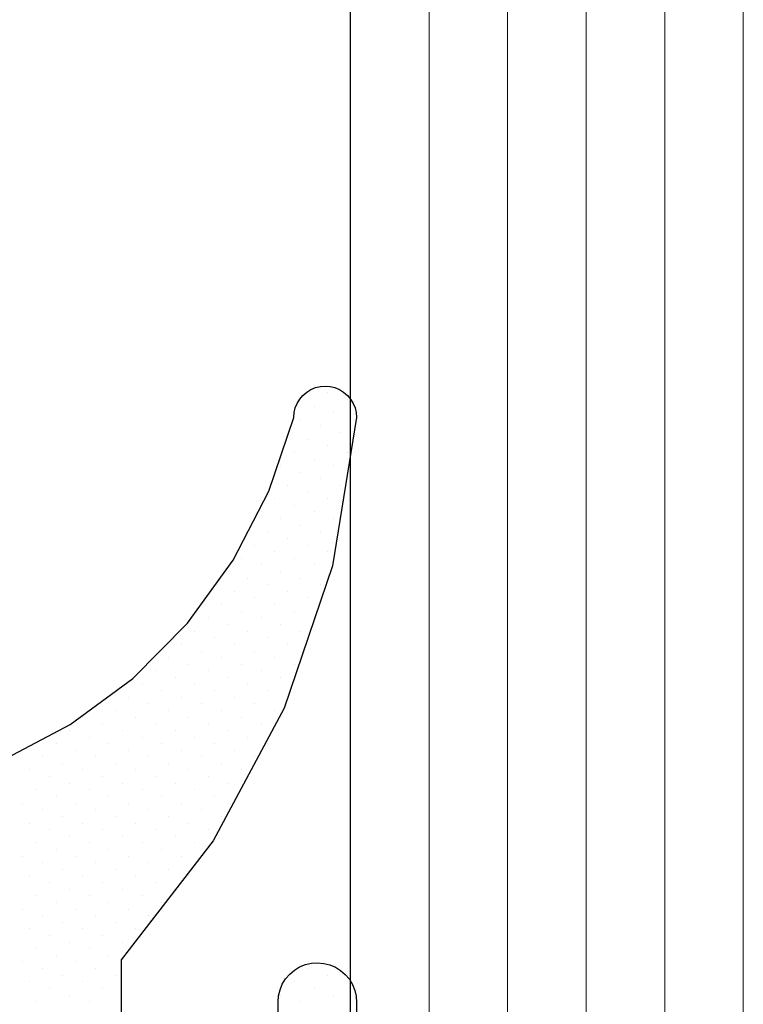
# Model space of a CAD drawing. Header units: centimetres. Extents: x -228435 to 56419, y -89367 to 477256.
# Tile 175 of 201: x 13717 to 13726, y 19194 to 19206. Entities that reach past the tile are written whole.
import ezdxf

# ---------------------------------------------------------------- set-up
doc = ezdxf.new("R2010")
doc.units = ezdxf.units.CM
doc.header["$LTSCALE"] = 50
doc.layers.get('0').update_dxf_attribs({"color": 8})
for name, color, linetype, lineweight in [('AP-GLASS', 8, 'Continuous', 25), ('AP-GLASS HATCH', 8, 'Continuous', 9), ('AP-PROFILE', 8, 'Continuous', 25)]:
    doc.layers.add(name, color=color, linetype=linetype, lineweight=lineweight)

# ---------------------------------------------------------------- blocks, each defined once
blk = doc.blocks.new('120449_0795', base_point=(0, -166.002))
at = {"color": 0}
for p, q in [((2.37381, -169.73378), (2.37381, -169.73378)), ((3.04699, -169.73378), (3.04699, -169.73378)), ((3.7221, -169.73378), (3.7221, -169.73378)), ((4.39529, -169.73378), (4.39529, -169.73378)), ((2.12184, -169.81841), (2.12184, -169.81841)), ((2.79503, -169.81841), (2.79503, -169.81841)), ((3.46822, -169.81841), (3.46822, -169.81841)), ((4.1414, -169.81841), (4.1414, -169.81841)), ((4.81651, -169.81841), (4.81651, -169.81841)), ((1.86988, -169.90112), (1.86988, -169.90112)), ((2.28918, -169.98575), (2.28918, -169.98575)), ((2.54307, -169.90112), (2.54307, -169.90112)), ((2.96429, -169.98575), (2.96429, -169.98575)), ((3.21625, -169.90112), (3.21625, -169.90112)), ((3.63748, -169.98575), (3.63748, -169.98575)), ((3.88944, -169.90112), (3.88944, -169.90112)), ((4.31066, -169.98575), (4.31066, -169.98575)), ((4.56263, -169.90112), (4.56263, -169.90112)), ((4.98385, -169.98575), (4.98385, -169.98575)), ((2.03722, -170.07038), (2.03722, -170.07038)), ((2.7104, -170.07038), (2.7104, -170.07038)), ((3.38359, -170.07038), (3.38359, -170.07038)), ((4.0587, -170.07038), (4.0587, -170.07038)), ((4.73188, -170.07038), (4.73188, -170.07038)), ((2.20647, -170.23963), (2.20647, -170.23963)), ((2.45844, -170.15501), (2.45844, -170.15501)), ((2.87966, -170.23963), (2.87966, -170.23963)), ((3.13162, -170.15501), (3.13162, -170.15501)), ((3.55285, -170.23963), (3.55285, -170.23963)), ((3.80481, -170.15501), (3.80481, -170.15501)), ((4.22603, -170.23963), (4.22603, -170.23963)), ((4.478, -170.15501), (4.478, -170.15501)), ((4.89922, -170.23963), (4.89922, -170.23963)), ((5.15311, -170.15501), (5.15311, -170.15501)), ((1.95259, -170.32234), (1.95259, -170.32234)), ((2.62577, -170.32234), (2.62577, -170.32234)), ((3.30088, -170.32234), (3.30088, -170.32234)), ((3.97407, -170.32234), (3.97407, -170.32234)), ((4.64726, -170.32234), (4.64726, -170.32234)), ((5.32044, -170.32234), (5.32044, -170.32234)), ((2.37381, -170.40697), (2.37381, -170.40697)), ((3.04699, -170.40697), (3.04699, -170.40697)), ((3.7221, -170.40697), (3.7221, -170.40697)), ((4.39529, -170.40697), (4.39529, -170.40697)), ((5.06848, -170.40697), (5.06848, -170.40697)), ((1.86988, -170.57623), (1.86988, -170.57623)), ((2.12184, -170.4916), (2.12184, -170.4916)), ((2.54307, -170.57623), (2.54307, -170.57623)), ((2.79503, -170.4916), (2.79503, -170.4916)), ((3.21625, -170.57623), (3.21625, -170.57623)), ((3.46822, -170.4916), (3.46822, -170.4916)), ((3.88944, -170.57623), (3.88944, -170.57623)), ((4.1414, -170.4916), (4.1414, -170.4916)), ((4.56263, -170.57623), (4.56263, -170.57623)), ((4.81651, -170.4916), (4.81651, -170.4916)), ((5.23581, -170.57623), (5.23581, -170.57623)), ((5.4897, -170.4916), (5.4897, -170.4916)), ((2.28918, -170.65893), (2.28918, -170.65893)), ((2.96429, -170.65893), (2.96429, -170.65893)), ((3.63748, -170.65893), (3.63748, -170.65893)), ((4.31066, -170.65893), (4.31066, -170.65893)), ((4.98385, -170.65893), (4.98385, -170.65893)), ((2.03722, -170.74356), (2.03722, -170.74356)), ((2.45844, -170.82819), (2.45844, -170.82819)), ((2.7104, -170.74356), (2.7104, -170.74356)), ((3.13162, -170.82819), (3.13162, -170.82819)), ((3.38359, -170.74356), (3.38359, -170.74356)), ((3.80481, -170.82819), (3.80481, -170.82819)), ((4.0587, -170.74356), (4.0587, -170.74356)), ((4.478, -170.82819), (4.478, -170.82819)), ((4.73188, -170.74356), (4.73188, -170.74356)), ((5.15311, -170.82819), (5.15311, -170.82819)), ((5.40507, -170.74356), (5.40507, -170.74356)), ((2.20647, -170.91282), (2.20647, -170.91282)), ((2.87966, -170.91282), (2.87966, -170.91282)), ((3.55285, -170.91282), (3.55285, -170.91282)), ((4.22603, -170.91282), (4.22603, -170.91282)), ((4.89922, -170.91282), (4.89922, -170.91282)), ((5.57433, -170.91282), (5.57433, -170.91282)), ((2.62577, -170.99553), (2.62577, -170.99553)), ((3.04699, -171.08016), (3.04699, -171.08016)), ((3.30088, -170.99553), (3.30088, -170.99553)), ((3.7221, -171.08016), (3.7221, -171.08016)), ((3.97407, -170.99553), (3.97407, -170.99553)), ((4.39529, -171.08016), (4.39529, -171.08016)), ((4.64726, -170.99553), (4.64726, -170.99553)), ((5.06848, -171.08016), (5.06848, -171.08016)), ((5.32044, -170.99553), (5.32044, -170.99553)), ((5.74166, -171.08016), (5.74166, -171.08016)), ((2.79503, -171.16478), (2.79503, -171.16478)), ((3.46822, -171.16478), (3.46822, -171.16478)), ((4.1414, -171.16478), (4.1414, -171.16478)), ((4.81651, -171.16478), (4.81651, -171.16478)), ((5.4897, -171.16478), (5.4897, -171.16478)), ((2.96429, -171.33404), (2.96429, -171.33404)), ((3.21625, -171.24941), (3.21625, -171.24941)), ((3.63748, -171.33404), (3.63748, -171.33404)), ((3.88944, -171.24941), (3.88944, -171.24941)), ((4.31066, -171.33404), (4.31066, -171.33404)), ((4.56263, -171.24941), (4.56263, -171.24941)), ((4.98385, -171.33404), (4.98385, -171.33404)), ((5.23581, -171.24941), (5.23581, -171.24941)), ((5.65703, -171.33404), (5.65703, -171.33404)), ((5.91092, -171.24941), (5.91092, -171.24941)), ((3.38359, -171.41675), (3.38359, -171.41675)), ((4.0587, -171.41675), (4.0587, -171.41675)), ((4.73188, -171.41675), (4.73188, -171.41675)), ((5.40507, -171.41675), (5.40507, -171.41675)), ((6.07826, -171.41675), (6.07826, -171.41675)), ((3.13162, -171.50138), (3.13162, -171.50138)), ((3.55285, -171.58601), (3.55285, -171.58601)), ((3.80481, -171.50138), (3.80481, -171.50138)), ((4.22603, -171.58601), (4.22603, -171.58601)), ((4.478, -171.50138), (4.478, -171.50138)), ((4.89922, -171.58601), (4.89922, -171.58601)), ((5.15311, -171.50138), (5.15311, -171.50138)), ((5.57433, -171.58601), (5.57433, -171.58601)), ((5.82629, -171.50138), (5.82629, -171.50138)), ((6.24752, -171.58601), (6.24752, -171.58601)), ((3.30088, -171.67064), (3.30088, -171.67064)), ((3.97407, -171.67064), (3.97407, -171.67064)), ((4.64726, -171.67064), (4.64726, -171.67064)), ((5.32044, -171.67064), (5.32044, -171.67064)), ((5.99363, -171.67064), (5.99363, -171.67064)), ((3.46822, -171.83797), (3.46822, -171.83797)), ((3.7221, -171.75334), (3.7221, -171.75334)), ((4.1414, -171.83797), (4.1414, -171.83797)), ((4.39529, -171.75334), (4.39529, -171.75334)), ((4.81651, -171.83797), (4.81651, -171.83797)), ((5.06848, -171.75334), (5.06848, -171.75334)), ((5.4897, -171.83797), (5.4897, -171.83797)), ((5.74166, -171.75334), (5.74166, -171.75334)), ((6.16289, -171.83797), (6.16289, -171.83797)), ((6.41485, -171.75334), (6.41485, -171.75334)), ((3.88944, -171.9226), (3.88944, -171.9226)), ((4.56263, -171.9226), (4.56263, -171.9226)), ((5.23581, -171.9226), (5.23581, -171.9226)), ((5.91092, -171.9226), (5.91092, -171.9226)), ((6.58411, -171.9226), (6.58411, -171.9226)), ((4.0587, -172.09186), (4.0587, -172.09186)), ((4.31066, -172.00723), (4.31066, -172.00723)), ((4.73188, -172.09186), (4.73188, -172.09186)), ((4.98385, -172.00723), (4.98385, -172.00723)), ((5.40507, -172.09186), (5.40507, -172.09186)), ((5.65703, -172.00723), (5.65703, -172.00723)), ((6.07826, -172.09186), (6.07826, -172.09186)), ((6.33022, -172.00723), (6.33022, -172.00723)), ((6.75144, -172.09186), (6.75144, -172.09186)), ((4.478, -172.17456), (4.478, -172.17456)), ((5.15311, -172.17456), (5.15311, -172.17456)), ((5.82629, -172.17456), (5.82629, -172.17456)), ((6.49948, -172.17456), (6.49948, -172.17456)), ((4.22603, -172.25919), (4.22603, -172.25919)), ((4.64726, -172.34382), (4.64726, -172.34382)), ((4.89922, -172.25919), (4.89922, -172.25919)), ((5.32044, -172.34382), (5.32044, -172.34382)), ((5.57433, -172.25919), (5.57433, -172.25919)), ((5.99363, -172.34382), (5.99363, -172.34382)), ((6.24752, -172.25919), (6.24752, -172.25919)), ((6.66874, -172.34382), (6.66874, -172.34382)), ((6.9207, -172.25919), (6.9207, -172.25919)), ((7.34192, -172.34382), (7.34192, -172.34382)), ((4.39529, -172.42845), (4.39529, -172.42845)), ((5.06848, -172.42845), (5.06848, -172.42845)), ((5.74166, -172.42845), (5.74166, -172.42845)), ((6.41485, -172.42845), (6.41485, -172.42845)), ((7.08804, -172.42845), (7.08804, -172.42845)), ((4.81651, -172.51116), (4.81651, -172.51116)), ((5.23581, -172.59579), (5.23581, -172.59579)), ((5.4897, -172.51116), (5.4897, -172.51116)), ((5.91092, -172.59579), (5.91092, -172.59579)), ((6.16289, -172.51116), (6.16289, -172.51116)), ((6.58411, -172.59579), (6.58411, -172.59579)), ((6.83607, -172.51116), (6.83607, -172.51116)), ((7.25729, -172.59579), (7.25729, -172.59579)), ((7.50926, -172.51116), (7.50926, -172.51116)), ((4.98385, -172.68042), (4.98385, -172.68042)), ((5.65703, -172.68042), (5.65703, -172.68042)), ((6.33022, -172.68042), (6.33022, -172.68042)), ((7.00533, -172.68042), (7.00533, -172.68042)), ((7.67852, -172.68042), (7.67852, -172.68042)), ((5.15311, -172.84775), (5.15311, -172.84775)), ((5.40507, -172.76505), (5.40507, -172.76505)), ((5.82629, -172.84775), (5.82629, -172.84775)), ((6.07826, -172.76505), (6.07826, -172.76505)), ((6.49948, -172.84775), (6.49948, -172.84775)), ((6.75144, -172.76505), (6.75144, -172.76505)), ((7.17267, -172.84775), (7.17267, -172.84775)), ((7.42463, -172.76505), (7.42463, -172.76505)), ((7.84585, -172.84775), (7.84585, -172.84775)), ((8.09974, -172.76505), (8.09974, -172.76505)), ((5.57433, -172.93238), (5.57433, -172.93238)), ((6.24752, -172.93238), (6.24752, -172.93238)), ((6.9207, -172.93238), (6.9207, -172.93238)), ((7.59389, -172.93238), (7.59389, -172.93238)), ((8.26707, -172.93238), (8.26707, -172.93238)), ((1.95259, -173.01701), (1.95259, -173.01701)), ((5.74166, -173.10164), (5.74166, -173.10164)), ((5.99363, -173.01701), (5.99363, -173.01701)), ((6.41485, -173.10164), (6.41485, -173.10164)), ((6.66874, -173.01701), (6.66874, -173.01701)), ((7.08804, -173.10164), (7.08804, -173.10164)), ((7.34192, -173.01701), (7.34192, -173.01701)), ((7.76315, -173.10164), (7.76315, -173.10164)), ((8.01511, -173.01701), (8.01511, -173.01701)), ((8.43633, -173.10164), (8.43633, -173.10164)), ((8.6883, -173.01701), (8.6883, -173.01701)), ((2.12184, -173.18627), (2.12184, -173.18627)), ((6.16289, -173.18627), (6.16289, -173.18627)), ((6.83607, -173.18627), (6.83607, -173.18627)), ((7.50926, -173.18627), (7.50926, -173.18627)), ((8.18245, -173.18627), (8.18245, -173.18627)), ((8.85756, -173.18627), (8.85756, -173.18627)), ((1.86988, -173.26897), (1.86988, -173.26897)), ((2.28918, -173.3536), (2.28918, -173.3536)), ((6.58411, -173.26897), (6.58411, -173.26897)), ((7.00533, -173.3536), (7.00533, -173.3536)), ((7.25729, -173.26897), (7.25729, -173.26897)), ((7.67852, -173.3536), (7.67852, -173.3536)), ((7.93048, -173.26897), (7.93048, -173.26897)), ((8.3517, -173.3536), (8.3517, -173.3536)), ((8.60367, -173.26897), (8.60367, -173.26897)), ((9.02489, -173.3536), (9.02489, -173.3536)), ((9.27685, -173.26897), (9.27685, -173.26897)), ((2.03722, -173.43823), (2.03722, -173.43823)), ((6.75144, -173.43823), (6.75144, -173.43823)), ((7.42463, -173.43823), (7.42463, -173.43823)), ((8.09974, -173.43823), (8.09974, -173.43823)), ((8.77293, -173.43823), (8.77293, -173.43823)), ((9.44611, -173.43823), (9.44611, -173.43823)), ((2.20647, -173.60557), (2.20647, -173.60557)), ((7.17267, -173.52286), (7.17267, -173.52286)), ((7.59389, -173.60557), (7.59389, -173.60557)), ((7.84585, -173.52286), (7.84585, -173.52286)), ((8.26707, -173.60557), (8.26707, -173.60557)), ((8.52096, -173.52286), (8.52096, -173.52286)), ((8.94026, -173.60557), (8.94026, -173.60557)), ((9.19415, -173.52286), (9.19415, -173.52286)), ((9.61537, -173.60557), (9.61537, -173.60557)), ((1.95259, -173.6902), (1.95259, -173.6902)), ((8.01511, -173.6902), (8.01511, -173.6902)), ((8.6883, -173.6902), (8.6883, -173.6902)), ((9.36148, -173.6902), (9.36148, -173.6902)), ((2.12184, -173.85945), (2.12184, -173.85945)), ((8.43633, -173.77482), (8.43633, -173.77482)), ((8.85756, -173.85945), (8.85756, -173.85945)), ((9.10952, -173.77482), (9.10952, -173.77482)), ((9.53074, -173.85945), (9.53074, -173.85945)), ((1.86988, -173.94216), (1.86988, -173.94216)), ((9.27685, -173.94216), (9.27685, -173.94216))]:
    blk.add_line(p, q, dxfattribs=at)
for points in [[(0.81202, -172.98046), (1.86411, -172.98046), (1.94297, -172.98624), (2.0199, -173.00547), (2.09107, -173.03432), (2.15839, -173.07663), (2.21801, -173.12857), (2.26995, -173.18819), (2.31034, -173.25551), (2.34111, -173.3286), (2.35842, -173.40553), (2.36419, -173.48247), (2.3565, -173.56133), (2.33919, -173.63826), (2.30841, -173.71135), (2.2661, -173.77675), (2.21417, -173.83637), (2.15454, -173.8883), (2.0853, -173.9287), (2.01221, -173.95755), (1.9372, -173.97486), (1.85834, -173.98063), (0.72739, -173.98063)], [(4.93192, -169.45874), (5.39353, -170.33388), (5.98209, -171.13016), (6.68412, -171.82643), (7.48425, -172.40922), (8.36324, -172.86506), (9.29993, -173.1805), (9.36341, -173.18627), (9.42303, -173.19973), (9.48073, -173.22474), (9.53459, -173.25743), (9.58267, -173.29782), (9.62306, -173.34591), (9.65576, -173.39976), (9.68077, -173.45747), (9.69423, -173.51901), (9.7, -173.58056), (9.69423, -173.64403), (9.68077, -173.70366), (9.65576, -173.76328), (9.62306, -173.81522), (9.58267, -173.8633), (9.53459, -173.90369), (9.48073, -173.93639), (9.42303, -173.96139), (9.36341, -173.97678), (9.29993, -173.98063), (7.41309, -173.67289), (5.60126, -173.05932), (3.91637, -172.15341), (2.40266, -170.98399), (-2.03652, -170.98399)]]:
    blk.add_lwpolyline(points)
blk = doc.blocks.new('6-16-6')
at = {"layer": 'AP-GLASS', "color": 7}
blk.add_line((-32.295, -76.732), (51.705, -76.732), dxfattribs=at)
at = {"layer": 'AP-GLASS HATCH', "color": 1, "lineweight": 9}
for p, q in [((-33.295, -77.732), (16.705, -77.732)), ((-33.295, -78.732), (16.705, -78.732)), ((-33.295, -79.732), (16.705, -79.732)), ((-33.295, -80.732), (16.705, -80.732)), ((-33.295, -81.732), (16.705, -81.732))]:
    blk.add_line(p, q, dxfattribs=at)
blk = doc.blocks.new('120449_079D', base_point=(0, -166.002))
at = {"color": 0}
for p, q in [((-4.39529, -169.73378), (-4.39529, -169.73378)), ((-3.7221, -169.73378), (-3.7221, -169.73378)), ((-3.04699, -169.73378), (-3.04699, -169.73378)), ((-2.37381, -169.73378), (-2.37381, -169.73378)), ((-4.81651, -169.81841), (-4.81651, -169.81841)), ((-4.1414, -169.81841), (-4.1414, -169.81841)), ((-3.46822, -169.81841), (-3.46822, -169.81841)), ((-2.79503, -169.81841), (-2.79503, -169.81841)), ((-2.12184, -169.81841), (-2.12184, -169.81841)), ((-4.98385, -169.98575), (-4.98385, -169.98575)), ((-4.56263, -169.90112), (-4.56263, -169.90112)), ((-4.31066, -169.98575), (-4.31066, -169.98575)), ((-3.88944, -169.90112), (-3.88944, -169.90112)), ((-3.63748, -169.98575), (-3.63748, -169.98575)), ((-3.21625, -169.90112), (-3.21625, -169.90112)), ((-2.96429, -169.98575), (-2.96429, -169.98575)), ((-2.54307, -169.90112), (-2.54307, -169.90112)), ((-2.28918, -169.98575), (-2.28918, -169.98575)), ((-1.86988, -169.90112), (-1.86988, -169.90112)), ((-4.73188, -170.07038), (-4.73188, -170.07038)), ((-4.0587, -170.07038), (-4.0587, -170.07038)), ((-3.38359, -170.07038), (-3.38359, -170.07038)), ((-2.7104, -170.07038), (-2.7104, -170.07038)), ((-2.03722, -170.07038), (-2.03722, -170.07038)), ((-5.15311, -170.15501), (-5.15311, -170.15501)), ((-4.89922, -170.23963), (-4.89922, -170.23963)), ((-4.478, -170.15501), (-4.478, -170.15501)), ((-4.22603, -170.23963), (-4.22603, -170.23963)), ((-3.80481, -170.15501), (-3.80481, -170.15501)), ((-3.55285, -170.23963), (-3.55285, -170.23963)), ((-3.13162, -170.15501), (-3.13162, -170.15501)), ((-2.87966, -170.23963), (-2.87966, -170.23963)), ((-2.45844, -170.15501), (-2.45844, -170.15501)), ((-2.20647, -170.23963), (-2.20647, -170.23963)), ((-5.32044, -170.32234), (-5.32044, -170.32234)), ((-4.64726, -170.32234), (-4.64726, -170.32234)), ((-3.97407, -170.32234), (-3.97407, -170.32234)), ((-3.30088, -170.32234), (-3.30088, -170.32234)), ((-2.62577, -170.32234), (-2.62577, -170.32234)), ((-1.95259, -170.32234), (-1.95259, -170.32234)), ((-5.06848, -170.40697), (-5.06848, -170.40697)), ((-4.39529, -170.40697), (-4.39529, -170.40697)), ((-3.7221, -170.40697), (-3.7221, -170.40697)), ((-3.04699, -170.40697), (-3.04699, -170.40697)), ((-2.37381, -170.40697), (-2.37381, -170.40697)), ((-5.4897, -170.4916), (-5.4897, -170.4916)), ((-5.23581, -170.57623), (-5.23581, -170.57623)), ((-4.81651, -170.4916), (-4.81651, -170.4916)), ((-4.56263, -170.57623), (-4.56263, -170.57623)), ((-4.1414, -170.4916), (-4.1414, -170.4916)), ((-3.88944, -170.57623), (-3.88944, -170.57623)), ((-3.46822, -170.4916), (-3.46822, -170.4916)), ((-3.21625, -170.57623), (-3.21625, -170.57623)), ((-2.79503, -170.4916), (-2.79503, -170.4916)), ((-2.54307, -170.57623), (-2.54307, -170.57623)), ((-2.12184, -170.4916), (-2.12184, -170.4916)), ((-1.86988, -170.57623), (-1.86988, -170.57623)), ((-4.98385, -170.65893), (-4.98385, -170.65893)), ((-4.31066, -170.65893), (-4.31066, -170.65893)), ((-3.63748, -170.65893), (-3.63748, -170.65893)), ((-2.96429, -170.65893), (-2.96429, -170.65893)), ((-2.28918, -170.65893), (-2.28918, -170.65893)), ((-5.40507, -170.74356), (-5.40507, -170.74356)), ((-5.15311, -170.82819), (-5.15311, -170.82819)), ((-4.73188, -170.74356), (-4.73188, -170.74356)), ((-4.478, -170.82819), (-4.478, -170.82819)), ((-4.0587, -170.74356), (-4.0587, -170.74356)), ((-3.80481, -170.82819), (-3.80481, -170.82819)), ((-3.38359, -170.74356), (-3.38359, -170.74356)), ((-3.13162, -170.82819), (-3.13162, -170.82819)), ((-2.7104, -170.74356), (-2.7104, -170.74356)), ((-2.45844, -170.82819), (-2.45844, -170.82819)), ((-2.03722, -170.74356), (-2.03722, -170.74356)), ((-5.57433, -170.91282), (-5.57433, -170.91282)), ((-4.89922, -170.91282), (-4.89922, -170.91282)), ((-4.22603, -170.91282), (-4.22603, -170.91282)), ((-3.55285, -170.91282), (-3.55285, -170.91282)), ((-2.87966, -170.91282), (-2.87966, -170.91282)), ((-2.20647, -170.91282), (-2.20647, -170.91282)), ((-5.74166, -171.08016), (-5.74166, -171.08016)), ((-5.32044, -170.99553), (-5.32044, -170.99553)), ((-5.06848, -171.08016), (-5.06848, -171.08016)), ((-4.64726, -170.99553), (-4.64726, -170.99553)), ((-4.39529, -171.08016), (-4.39529, -171.08016)), ((-3.97407, -170.99553), (-3.97407, -170.99553)), ((-3.7221, -171.08016), (-3.7221, -171.08016)), ((-3.30088, -170.99553), (-3.30088, -170.99553)), ((-3.04699, -171.08016), (-3.04699, -171.08016)), ((-2.62577, -170.99553), (-2.62577, -170.99553)), ((-5.4897, -171.16478), (-5.4897, -171.16478)), ((-4.81651, -171.16478), (-4.81651, -171.16478)), ((-4.1414, -171.16478), (-4.1414, -171.16478)), ((-3.46822, -171.16478), (-3.46822, -171.16478)), ((-2.79503, -171.16478), (-2.79503, -171.16478)), ((-5.91092, -171.24941), (-5.91092, -171.24941)), ((-5.65703, -171.33404), (-5.65703, -171.33404)), ((-5.23581, -171.24941), (-5.23581, -171.24941)), ((-4.98385, -171.33404), (-4.98385, -171.33404)), ((-4.56263, -171.24941), (-4.56263, -171.24941)), ((-4.31066, -171.33404), (-4.31066, -171.33404)), ((-3.88944, -171.24941), (-3.88944, -171.24941)), ((-3.63748, -171.33404), (-3.63748, -171.33404)), ((-3.21625, -171.24941), (-3.21625, -171.24941)), ((-2.96429, -171.33404), (-2.96429, -171.33404)), ((-6.07826, -171.41675), (-6.07826, -171.41675)), ((-5.40507, -171.41675), (-5.40507, -171.41675)), ((-4.73188, -171.41675), (-4.73188, -171.41675)), ((-4.0587, -171.41675), (-4.0587, -171.41675)), ((-3.38359, -171.41675), (-3.38359, -171.41675)), ((-6.24752, -171.58601), (-6.24752, -171.58601)), ((-5.82629, -171.50138), (-5.82629, -171.50138)), ((-5.57433, -171.58601), (-5.57433, -171.58601)), ((-5.15311, -171.50138), (-5.15311, -171.50138)), ((-4.89922, -171.58601), (-4.89922, -171.58601)), ((-4.478, -171.50138), (-4.478, -171.50138)), ((-4.22603, -171.58601), (-4.22603, -171.58601)), ((-3.80481, -171.50138), (-3.80481, -171.50138)), ((-3.55285, -171.58601), (-3.55285, -171.58601)), ((-3.13162, -171.50138), (-3.13162, -171.50138)), ((-5.99363, -171.67064), (-5.99363, -171.67064)), ((-5.32044, -171.67064), (-5.32044, -171.67064)), ((-4.64726, -171.67064), (-4.64726, -171.67064)), ((-3.97407, -171.67064), (-3.97407, -171.67064)), ((-3.30088, -171.67064), (-3.30088, -171.67064)), ((-6.41485, -171.75334), (-6.41485, -171.75334)), ((-6.16289, -171.83797), (-6.16289, -171.83797)), ((-5.74166, -171.75334), (-5.74166, -171.75334)), ((-5.4897, -171.83797), (-5.4897, -171.83797)), ((-5.06848, -171.75334), (-5.06848, -171.75334)), ((-4.81651, -171.83797), (-4.81651, -171.83797)), ((-4.39529, -171.75334), (-4.39529, -171.75334)), ((-4.1414, -171.83797), (-4.1414, -171.83797)), ((-3.7221, -171.75334), (-3.7221, -171.75334)), ((-3.46822, -171.83797), (-3.46822, -171.83797)), ((-6.58411, -171.9226), (-6.58411, -171.9226)), ((-5.91092, -171.9226), (-5.91092, -171.9226)), ((-5.23581, -171.9226), (-5.23581, -171.9226)), ((-4.56263, -171.9226), (-4.56263, -171.9226)), ((-3.88944, -171.9226), (-3.88944, -171.9226)), ((-6.75144, -172.09186), (-6.75144, -172.09186)), ((-6.33022, -172.00723), (-6.33022, -172.00723)), ((-6.07826, -172.09186), (-6.07826, -172.09186)), ((-5.65703, -172.00723), (-5.65703, -172.00723)), ((-5.40507, -172.09186), (-5.40507, -172.09186)), ((-4.98385, -172.00723), (-4.98385, -172.00723)), ((-4.73188, -172.09186), (-4.73188, -172.09186)), ((-4.31066, -172.00723), (-4.31066, -172.00723)), ((-4.0587, -172.09186), (-4.0587, -172.09186)), ((-6.49948, -172.17456), (-6.49948, -172.17456)), ((-5.82629, -172.17456), (-5.82629, -172.17456)), ((-5.15311, -172.17456), (-5.15311, -172.17456)), ((-4.478, -172.17456), (-4.478, -172.17456)), ((-7.34192, -172.34382), (-7.34192, -172.34382)), ((-6.9207, -172.25919), (-6.9207, -172.25919)), ((-6.66874, -172.34382), (-6.66874, -172.34382)), ((-6.24752, -172.25919), (-6.24752, -172.25919)), ((-5.99363, -172.34382), (-5.99363, -172.34382)), ((-5.57433, -172.25919), (-5.57433, -172.25919)), ((-5.32044, -172.34382), (-5.32044, -172.34382)), ((-4.89922, -172.25919), (-4.89922, -172.25919)), ((-4.64726, -172.34382), (-4.64726, -172.34382)), ((-4.22603, -172.25919), (-4.22603, -172.25919)), ((-7.08804, -172.42845), (-7.08804, -172.42845)), ((-6.41485, -172.42845), (-6.41485, -172.42845)), ((-5.74166, -172.42845), (-5.74166, -172.42845)), ((-5.06848, -172.42845), (-5.06848, -172.42845)), ((-4.39529, -172.42845), (-4.39529, -172.42845)), ((-7.50926, -172.51116), (-7.50926, -172.51116)), ((-7.25729, -172.59579), (-7.25729, -172.59579)), ((-6.83607, -172.51116), (-6.83607, -172.51116)), ((-6.58411, -172.59579), (-6.58411, -172.59579)), ((-6.16289, -172.51116), (-6.16289, -172.51116)), ((-5.91092, -172.59579), (-5.91092, -172.59579)), ((-5.4897, -172.51116), (-5.4897, -172.51116)), ((-5.23581, -172.59579), (-5.23581, -172.59579)), ((-4.81651, -172.51116), (-4.81651, -172.51116)), ((-7.67852, -172.68042), (-7.67852, -172.68042)), ((-7.00533, -172.68042), (-7.00533, -172.68042)), ((-6.33022, -172.68042), (-6.33022, -172.68042)), ((-5.65703, -172.68042), (-5.65703, -172.68042)), ((-4.98385, -172.68042), (-4.98385, -172.68042)), ((-8.09974, -172.76505), (-8.09974, -172.76505)), ((-7.84585, -172.84775), (-7.84585, -172.84775)), ((-7.42463, -172.76505), (-7.42463, -172.76505)), ((-7.17267, -172.84775), (-7.17267, -172.84775)), ((-6.75144, -172.76505), (-6.75144, -172.76505)), ((-6.49948, -172.84775), (-6.49948, -172.84775)), ((-6.07826, -172.76505), (-6.07826, -172.76505)), ((-5.82629, -172.84775), (-5.82629, -172.84775)), ((-5.40507, -172.76505), (-5.40507, -172.76505)), ((-5.15311, -172.84775), (-5.15311, -172.84775)), ((-8.26707, -172.93238), (-8.26707, -172.93238)), ((-7.59389, -172.93238), (-7.59389, -172.93238)), ((-6.9207, -172.93238), (-6.9207, -172.93238)), ((-6.24752, -172.93238), (-6.24752, -172.93238)), ((-5.57433, -172.93238), (-5.57433, -172.93238)), ((-8.6883, -173.01701), (-8.6883, -173.01701)), ((-8.43633, -173.10164), (-8.43633, -173.10164)), ((-8.01511, -173.01701), (-8.01511, -173.01701)), ((-7.76315, -173.10164), (-7.76315, -173.10164)), ((-7.34192, -173.01701), (-7.34192, -173.01701)), ((-7.08804, -173.10164), (-7.08804, -173.10164)), ((-6.66874, -173.01701), (-6.66874, -173.01701)), ((-6.41485, -173.10164), (-6.41485, -173.10164)), ((-5.99363, -173.01701), (-5.99363, -173.01701)), ((-5.74166, -173.10164), (-5.74166, -173.10164)), ((-1.95259, -173.01701), (-1.95259, -173.01701)), ((-8.85756, -173.18627), (-8.85756, -173.18627)), ((-8.18245, -173.18627), (-8.18245, -173.18627)), ((-7.50926, -173.18627), (-7.50926, -173.18627)), ((-6.83607, -173.18627), (-6.83607, -173.18627)), ((-6.16289, -173.18627), (-6.16289, -173.18627)), ((-2.12184, -173.18627), (-2.12184, -173.18627)), ((-9.27685, -173.26897), (-9.27685, -173.26897)), ((-9.02489, -173.3536), (-9.02489, -173.3536)), ((-8.60367, -173.26897), (-8.60367, -173.26897)), ((-8.3517, -173.3536), (-8.3517, -173.3536)), ((-7.93048, -173.26897), (-7.93048, -173.26897)), ((-7.67852, -173.3536), (-7.67852, -173.3536)), ((-7.25729, -173.26897), (-7.25729, -173.26897)), ((-7.00533, -173.3536), (-7.00533, -173.3536)), ((-6.58411, -173.26897), (-6.58411, -173.26897)), ((-2.28918, -173.3536), (-2.28918, -173.3536)), ((-1.86988, -173.26897), (-1.86988, -173.26897)), ((-9.44611, -173.43823), (-9.44611, -173.43823)), ((-8.77293, -173.43823), (-8.77293, -173.43823)), ((-8.09974, -173.43823), (-8.09974, -173.43823)), ((-7.42463, -173.43823), (-7.42463, -173.43823)), ((-6.75144, -173.43823), (-6.75144, -173.43823)), ((-2.03722, -173.43823), (-2.03722, -173.43823)), ((-9.61537, -173.60557), (-9.61537, -173.60557)), ((-9.19415, -173.52286), (-9.19415, -173.52286)), ((-8.94026, -173.60557), (-8.94026, -173.60557)), ((-8.52096, -173.52286), (-8.52096, -173.52286)), ((-8.26707, -173.60557), (-8.26707, -173.60557)), ((-7.84585, -173.52286), (-7.84585, -173.52286)), ((-7.59389, -173.60557), (-7.59389, -173.60557)), ((-7.17267, -173.52286), (-7.17267, -173.52286)), ((-2.20647, -173.60557), (-2.20647, -173.60557)), ((-9.36148, -173.6902), (-9.36148, -173.6902)), ((-8.6883, -173.6902), (-8.6883, -173.6902)), ((-8.01511, -173.6902), (-8.01511, -173.6902)), ((-1.95259, -173.6902), (-1.95259, -173.6902)), ((-9.53074, -173.85945), (-9.53074, -173.85945)), ((-9.10952, -173.77482), (-9.10952, -173.77482)), ((-8.85756, -173.85945), (-8.85756, -173.85945)), ((-8.43633, -173.77482), (-8.43633, -173.77482)), ((-2.12184, -173.85945), (-2.12184, -173.85945)), ((-9.27685, -173.94216), (-9.27685, -173.94216)), ((-1.86988, -173.94216), (-1.86988, -173.94216))]:
    blk.add_line(p, q, dxfattribs=at)
for points in [[(-0.81202, -172.98046), (-1.86411, -172.98046), (-1.94297, -172.98624), (-2.0199, -173.00547), (-2.09107, -173.03432), (-2.15839, -173.07663), (-2.21801, -173.12857), (-2.26995, -173.18819), (-2.31034, -173.25551), (-2.34111, -173.3286), (-2.35842, -173.40553), (-2.36419, -173.48247), (-2.3565, -173.56133), (-2.33919, -173.63826), (-2.30841, -173.71135), (-2.2661, -173.77675), (-2.21417, -173.83637), (-2.15454, -173.8883), (-2.0853, -173.9287), (-2.01221, -173.95755), (-1.9372, -173.97486), (-1.85834, -173.98063), (-0.72739, -173.98063)], [(-4.93192, -169.45874), (-5.39353, -170.33388), (-5.98209, -171.13016), (-6.68412, -171.82643), (-7.48425, -172.40922), (-8.36324, -172.86506), (-9.29993, -173.1805), (-9.36341, -173.18627), (-9.42303, -173.19973), (-9.48073, -173.22474), (-9.53459, -173.25743), (-9.58267, -173.29782), (-9.62306, -173.34591), (-9.65576, -173.39976), (-9.68077, -173.45747), (-9.69423, -173.51901), (-9.7, -173.58056), (-9.69423, -173.64403), (-9.68077, -173.70366), (-9.65576, -173.76328), (-9.62306, -173.81522), (-9.58267, -173.8633), (-9.53459, -173.90369), (-9.48073, -173.93639), (-9.42303, -173.96139), (-9.36341, -173.97678), (-9.29993, -173.98063), (-7.41309, -173.67289), (-5.60126, -173.05932), (-3.91637, -172.15341), (-2.40266, -170.98399), (2.03652, -170.98399)]]:
    blk.add_lwpolyline(points)
blk = doc.blocks.new('A$C15697EDD')
at = {"layer": 'AP-PROFILE'}
for name, p in [('120449_0795', (2243.747, 2155.024, 6300)), ('6-16-6', (2266.842, 2223.856, 6300)), ('6-16-6', (2266.842, 2223.856, 6300))]:
    blk.add_blockref(name, p, dxfattribs=at)
at = {"layer": 'AP-PROFILE', "xscale": -1}
blk.add_blockref('120449_079D', (2243.747, 2155.024, 6300), dxfattribs=at)

msp = doc.modelspace()

# ---------------------------------------------------------------- block references
at = {"rotation": 90}
msp.add_blockref('A$C15697EDD', (15868.383, 16948.019, -6300), dxfattribs=at)

doc.saveas('drawing.dxf')
